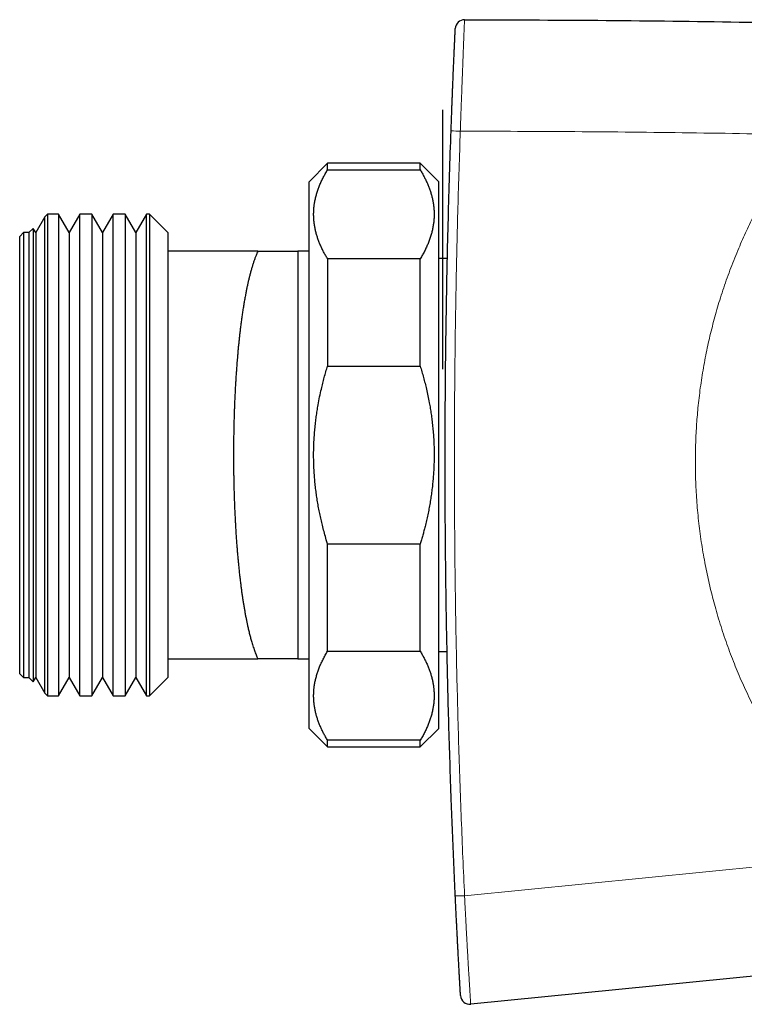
# Model space of a CAD drawing. Header units: millimetres. Extents: x 8 to 732, y 12 to 407.
# Tile 53 of 63: x 598 to 637, y 347 to 401. Entities that reach past the tile are written whole.
import ezdxf

# ---------------------------------------------------------------- set-up
doc = ezdxf.new("R2010")
doc.units = ezdxf.units.MM

msp = doc.modelspace()

# ---------------------------------------------------------------- linework, layer by layer
at = {"color": 7, "linetype": 'Continuous', "lineweight": 30}
for p, q in [((620.625, 387.616), (620.625, 395.642)), ((620.625, 381.642), (620.625, 395.642)), ((614.4, 392.766), (613.4, 391.766)), ((619.4, 392.766), (614.4, 392.766)), ((614.4, 392.407), (614.4, 392.766)), ((620.4, 391.766), (619.4, 392.766)), ((619.4, 392.407), (619.4, 392.766)), ((614.4, 392.407), (619.4, 392.407)), ((613.4, 377.016), (613.4, 391.766)), ((620.4, 377.016), (620.4, 391.766)), ((599.29, 390.016), (599.148, 389.873)), ((599.875, 390.016), (599.29, 390.016)), ((599.29, 390.016), (599.29, 364.016)), ((600.453, 389.016), (599.875, 390.016)), ((599.875, 390.016), (599.875, 364.016)), ((601.03, 390.016), (600.453, 389.016)), ((601.675, 390.016), (601.03, 390.016)), ((601.03, 364.016), (601.03, 390.016)), ((602.253, 389.016), (601.675, 390.016)), ((601.675, 390.016), (601.675, 364.016)), ((602.83, 390.016), (602.253, 389.016)), ((603.475, 390.016), (602.83, 390.016)), ((602.83, 364.016), (602.83, 390.016)), ((604.053, 389.016), (603.475, 390.016)), ((603.475, 390.016), (603.475, 364.016)), ((604.63, 390.016), (604.053, 389.016)), ((604.79, 390.016), (604.63, 390.016)), ((604.63, 364.016), (604.63, 390.016)), ((605.79, 389.016), (604.79, 390.016)), ((604.79, 390.016), (604.79, 364.016)), ((599.148, 389.873), (598.653, 389.016)), ((599.148, 364.159), (599.148, 389.873)), ((597.99, 389.016), (597.79, 388.816)), ((598.29, 389.016), (597.99, 389.016)), ((597.99, 389.016), (597.99, 365.016)), ((598.52, 389.246), (598.29, 389.016)), ((598.29, 389.016), (598.29, 365.016)), ((598.653, 389.016), (598.52, 389.246)), ((598.52, 389.246), (598.52, 364.786)), ((598.653, 389.016), (598.653, 365.016)), ((600.453, 389.016), (600.453, 365.016)), ((602.253, 389.016), (602.253, 365.016)), ((604.053, 389.016), (604.053, 365.016)), ((605.79, 389.016), (605.79, 388.016)), ((597.79, 365.216), (597.79, 388.816)), ((605.79, 388.016), (605.79, 366.016)), ((610.637, 388.016), (605.79, 388.016)), ((612.79, 388.014), (612.789, 388.016)), ((612.79, 388.014), (612.838, 388.015)), ((612.79, 388.014), (612.79, 366.018)), ((612.838, 388.014), (612.79, 388.014)), ((613.4, 388.016), (612.838, 388.016)), ((614.4, 387.605), (614.4, 381.818)), ((619.4, 387.605), (614.4, 387.605)), ((619.4, 381.818), (619.4, 387.605)), ((620.866, 387.616), (620.4, 387.616)), ((614.4, 381.818), (619.4, 381.818)), ((613.4, 362.266), (613.4, 377.016)), ((620.4, 362.266), (620.4, 377.016)), ((614.4, 366.427), (614.4, 372.214)), ((619.4, 372.214), (614.4, 372.214)), ((619.4, 366.427), (619.4, 372.214)), ((614.4, 366.427), (619.4, 366.427)), ((620.4, 366.416), (620.85, 366.416)), ((605.79, 366.016), (605.79, 365.016)), ((605.79, 366.016), (610.637, 366.016)), ((612.789, 366.016), (612.79, 366.018)), ((612.79, 366.018), (612.838, 366.017)), ((612.838, 366.016), (613.4, 366.016)), ((597.79, 365.216), (597.99, 365.016)), ((597.99, 365.016), (598.29, 365.016)), ((598.29, 365.016), (598.52, 364.786)), ((598.52, 364.786), (598.653, 365.016)), ((598.653, 365.016), (599.148, 364.159)), ((599.875, 364.016), (600.453, 365.016)), ((600.453, 365.016), (601.03, 364.016)), ((601.675, 364.016), (602.253, 365.016)), ((602.253, 365.016), (602.83, 364.016)), ((603.475, 364.016), (604.053, 365.016)), ((604.053, 365.016), (604.63, 364.016)), ((604.79, 364.016), (605.79, 365.016)), ((599.148, 364.159), (599.29, 364.016)), ((599.29, 364.016), (599.875, 364.016)), ((601.03, 364.016), (601.675, 364.016)), ((602.83, 364.016), (603.475, 364.016)), ((604.63, 364.016), (604.79, 364.016)), ((613.4, 362.266), (614.4, 361.266)), ((619.4, 361.266), (620.4, 362.266)), ((614.4, 361.266), (614.4, 361.624)), ((619.4, 361.624), (614.4, 361.624)), ((619.4, 361.266), (619.4, 361.624)), ((614.4, 361.266), (619.4, 361.266)), ((656.978, 350.846), (622.123, 347.378))]:
    msp.add_line(p, q, dxfattribs=at)
at = {"color": 252, "linetype": 'Continuous', "lineweight": 0}
msp.add_line((621.793, 353.234), (643.359, 355.386), dxfattribs=at)
at = {"color": 7, "linetype": 'Continuous', "lineweight": 30}
for centre, start, end in [((621.792, 400.009), 89.94, 177.3187), ((622.074, 347.876), 183.3015, 275.6811)]:
    msp.add_arc(centre, 0.5, start, end, dxfattribs=at)
at = {"color": 252, "linetype": 'Continuous', "lineweight": 0}
for centre, radius, start, end in [((623.05, 439.55), 45.082, 267.4752, 268.1108), ((621.418, 358.571), 5.349, 268.6674, 274.0205)]:
    msp.add_arc(centre, radius, start, end, dxfattribs=at)
for points, knots in [([(621.792, 400.509), (621.792, 400.509), (621.792, 400.509), (621.792, 400.507), (621.792, 400.501), (621.791, 400.489), (621.79, 400.47), (621.789, 400.444), (621.788, 400.41), (621.786, 400.368), (621.784, 400.318), (621.781, 400.26), (621.778, 400.197), (621.775, 400.125), (621.772, 400.045), (621.769, 399.962), (621.765, 399.88), (621.762, 399.8), (621.758, 399.715), (621.755, 399.631), (621.752, 399.552), (621.749, 399.472), (621.745, 399.38), (621.741, 399.276), (621.737, 399.166), (621.732, 399.051), (621.728, 398.93), (621.723, 398.813), (621.719, 398.702), (621.715, 398.582), (621.709, 398.445), (621.703, 398.288), (621.697, 398.125), (621.691, 397.956), (621.684, 397.778), (621.677, 397.594), (621.67, 397.405), (621.662, 397.196), (621.653, 396.968), (621.644, 396.709), (621.634, 396.439), (621.623, 396.156), (621.612, 395.853), (621.6, 395.529), (621.588, 395.184), (621.576, 394.839), (621.568, 394.608), (621.564, 394.492), (621.564, 394.492)], [0, 0, 0, 0, 0.000006, 0.025145, 0.050284, 0.078291, 0.106302, 0.134308, 0.162461, 0.19062, 0.21877, 0.244258, 0.269744, 0.294092, 0.318449, 0.342793, 0.360715, 0.378652, 0.396585, 0.414505, 0.427342, 0.440179, 0.456638, 0.473105, 0.489564, 0.506214, 0.522872, 0.539522, 0.552714, 0.565906, 0.584436, 0.602975, 0.621507, 0.640945, 0.660384, 0.680713, 0.701049, 0.72138, 0.747239, 0.773099, 0.802036, 0.830983, 0.859923, 0.894872, 0.929822, 0.964907, 0.999994, 1, 1, 1, 1]), ([(621.564, 394.492), (621.54, 393.805), (621.493, 392.432), (621.432, 390.372), (621.38, 388.311), (621.336, 386.25), (621.3, 384.189), (621.273, 382.127), (621.255, 380.065), (621.245, 378.003), (621.244, 375.94), (621.251, 373.877), (621.267, 371.813), (621.291, 369.749), (621.323, 367.684), (621.365, 365.62), (621.414, 363.555), (621.473, 361.491), (621.54, 359.426), (621.615, 357.362), (621.699, 355.298), (621.761, 353.922), (621.793, 353.234)], [0, 0, 0, 0, 0.049943, 0.099887, 0.14983, 0.199774, 0.249717, 0.299683, 0.349649, 0.399615, 0.449581, 0.499547, 0.549581, 0.599615, 0.649649, 0.699683, 0.749717, 0.799773, 0.84983, 0.899887, 0.949944, 1, 1, 1, 1]), ([(640.109, 394.303), (638.049, 394.34), (633.928, 394.413), (627.746, 394.476), (623.625, 394.487), (621.564, 394.492)], [0, 0, 0, 0, 0.333333, 0.666662, 1, 1, 1, 1]), ([(643.359, 355.386), (643.241, 355.5), (643.005, 355.727), (642.659, 356.075), (642.319, 356.428), (641.984, 356.787), (641.654, 357.153), (641.314, 357.543), (640.963, 357.961), (640.604, 358.405), (640.254, 358.857), (639.912, 359.315), (639.591, 359.763), (639.289, 360.202), (639.005, 360.63), (638.729, 361.062), (638.46, 361.5), (638.19, 361.958), (637.919, 362.438), (637.647, 362.939), (637.386, 363.446), (637.134, 363.958), (636.895, 364.47), (636.667, 364.983), (636.451, 365.495), (636.243, 366.016), (636.043, 366.545), (635.851, 367.083), (635.67, 367.625), (635.5, 368.17), (635.345, 368.7), (635.206, 369.213), (635.08, 369.711), (634.963, 370.21), (634.855, 370.711), (634.751, 371.233), (634.654, 371.775), (634.565, 372.338), (634.486, 372.903), (634.418, 373.469), (634.362, 374.032), (634.317, 374.59), (634.283, 375.145), (634.26, 375.681), (634.247, 376.198), (634.243, 376.696), (634.248, 377.195), (634.261, 377.693), (634.282, 378.193), (634.312, 378.692), (634.351, 379.191), (634.399, 379.706), (634.459, 380.235), (634.53, 380.779), (634.612, 381.322), (634.704, 381.863), (634.804, 382.397), (634.914, 382.924), (635.032, 383.443), (635.159, 383.961), (635.296, 384.477), (635.442, 384.989), (635.601, 385.511), (635.774, 386.043), (635.961, 386.582), (636.158, 387.118), (636.366, 387.651), (636.577, 388.161), (636.789, 388.649), (637.002, 389.116), (637.223, 389.579), (637.452, 390.038), (637.698, 390.51), (637.961, 390.994), (638.244, 391.489), (638.536, 391.979), (638.837, 392.463), (639.145, 392.938), (639.459, 393.402), (639.779, 393.856), (639.999, 394.154), (640.109, 394.303)], [0, 0, 0, 0, 0.011489, 0.022978, 0.034467, 0.045984, 0.057502, 0.069019, 0.082398, 0.095781, 0.109164, 0.122547, 0.135925, 0.147941, 0.15996, 0.171979, 0.183997, 0.196013, 0.209366, 0.222722, 0.23608, 0.249436, 0.262789, 0.275807, 0.288825, 0.301843, 0.315214, 0.32859, 0.341966, 0.355342, 0.368714, 0.380723, 0.392736, 0.404749, 0.416761, 0.428771, 0.442117, 0.455467, 0.468819, 0.482169, 0.495515, 0.508526, 0.521539, 0.53455, 0.546217, 0.557885, 0.569553, 0.58122, 0.59294, 0.604663, 0.616385, 0.628106, 0.640951, 0.6538, 0.66665, 0.679499, 0.692345, 0.704825, 0.717308, 0.729794, 0.74228, 0.754763, 0.767243, 0.780617, 0.793996, 0.807375, 0.820754, 0.834128, 0.84614, 0.858155, 0.870171, 0.882186, 0.894199, 0.907548, 0.920901, 0.934255, 0.947608, 0.960957, 0.973971, 0.986986, 1, 1, 1, 1]), ([(621.793, 353.234), (621.793, 353.234), (621.798, 353.128), (621.808, 352.917), (621.824, 352.599), (621.84, 352.281), (621.855, 351.998), (621.868, 351.752), (621.879, 351.54), (621.89, 351.329), (621.901, 351.119), (621.913, 350.91), (621.925, 350.692), (621.938, 350.466), (621.95, 350.252), (621.961, 350.058), (621.971, 349.884), (621.981, 349.714), (621.991, 349.548), (621.999, 349.4), (622.007, 349.271), (622.014, 349.154), (622.021, 349.036), (622.029, 348.918), (622.036, 348.803), (622.042, 348.693), (622.049, 348.587), (622.055, 348.488), (622.061, 348.398), (622.066, 348.308), (622.072, 348.216), (622.078, 348.122), (622.083, 348.033), (622.088, 347.949), (622.093, 347.873), (622.097, 347.801), (622.101, 347.735), (622.105, 347.675), (622.108, 347.622), (622.111, 347.575), (622.114, 347.533), (622.116, 347.498), (622.118, 347.468), (622.119, 347.438), (622.121, 347.412), (622.122, 347.392), (622.123, 347.38), (622.123, 347.378), (622.123, 347.378), (622.123, 347.378)], [0, 0, 0, 0, 0.000006, 0.032861, 0.065715, 0.098711, 0.131706, 0.153852, 0.176, 0.198144, 0.220438, 0.242736, 0.265028, 0.29061, 0.316189, 0.335973, 0.355784, 0.375598, 0.395399, 0.415176, 0.429631, 0.444086, 0.460296, 0.476512, 0.492721, 0.509187, 0.525661, 0.542127, 0.557098, 0.57207, 0.590814, 0.609559, 0.629802, 0.650062, 0.670326, 0.690574, 0.712336, 0.734099, 0.755998, 0.777903, 0.799804, 0.821881, 0.843961, 0.866038, 0.899435, 0.932833, 0.966413, 0.999994, 1, 1, 1, 1])]:
    msp.add_open_spline(points, degree=3, knots=knots, dxfattribs=at)
at = {"color": 7, "linetype": 'Continuous', "lineweight": 30}
msp.add_open_spline([(621.792, 400.509), (624.188, 400.501), (628.979, 400.486), (636.165, 400.398), (643.351, 400.265), (648.141, 400.132), (650.535, 400.065)], degree=3, dxfattribs=at)
for points, knots in [([(621.064, 394.511), (621.068, 394.619), (621.076, 394.834), (621.088, 395.157), (621.1, 395.481), (621.111, 395.769), (621.12, 396.02), (621.129, 396.236), (621.137, 396.451), (621.146, 396.666), (621.154, 396.879), (621.162, 397.072), (621.169, 397.243), (621.176, 397.404), (621.183, 397.573), (621.19, 397.75), (621.197, 397.913), (621.204, 398.062), (621.21, 398.198), (621.215, 398.331), (621.221, 398.459), (621.226, 398.584), (621.232, 398.704), (621.237, 398.819), (621.242, 398.929), (621.246, 399.033), (621.251, 399.131), (621.255, 399.223), (621.259, 399.307), (621.263, 399.392), (621.266, 399.479), (621.27, 399.564), (621.274, 399.633), (621.276, 399.691), (621.279, 399.742), (621.281, 399.792), (621.283, 399.839), (621.285, 399.879), (621.287, 399.915), (621.288, 399.944), (621.289, 399.974), (621.291, 399.999), (621.291, 400.019), (621.292, 400.03), (621.292, 400.031), (621.292, 400.032)], [0, 0, 0, 0, 0.035509, 0.071017, 0.106697, 0.142375, 0.166344, 0.190315, 0.214282, 0.23844, 0.262605, 0.28676, 0.304296, 0.321831, 0.34304, 0.364257, 0.385463, 0.40296, 0.420463, 0.437958, 0.455551, 0.473144, 0.491022, 0.508923, 0.526824, 0.544703, 0.562899, 0.581096, 0.598577, 0.616059, 0.639614, 0.663185, 0.686746, 0.704568, 0.722391, 0.745238, 0.768093, 0.790942, 0.813988, 0.837038, 0.860085, 0.894964, 0.929844, 0.964922, 1, 1, 1, 1]), ([(621.293, 353.223), (621.267, 353.795), (621.215, 354.94), (621.143, 356.657), (621.073, 358.49), (621.006, 360.437), (620.943, 362.5), (620.889, 364.562), (620.844, 366.625), (620.807, 368.668), (620.779, 370.689), (620.759, 372.689), (620.747, 374.69), (620.743, 376.69), (620.748, 378.75), (620.761, 380.87), (620.784, 383.05), (620.817, 385.229), (620.86, 387.471), (620.915, 389.776), (620.983, 392.144), (621.037, 393.722), (621.064, 394.511)], [0, 0, 0, 0, 0.041624, 0.083247, 0.124871, 0.174837, 0.224803, 0.274769, 0.324735, 0.374701, 0.423137, 0.471573, 0.52001, 0.568447, 0.616882, 0.669649, 0.722415, 0.775182, 0.827948, 0.885299, 0.942649, 1, 1, 1, 1]), ([(614.4, 387.605), (614.364, 387.667), (614.29, 387.789), (614.189, 387.975), (614.096, 388.162), (614.01, 388.35), (613.933, 388.539), (613.865, 388.729), (613.806, 388.919), (613.755, 389.111), (613.714, 389.306), (613.682, 389.505), (613.661, 389.703), (613.65, 389.905), (613.65, 390.111), (613.662, 390.32), (613.685, 390.528), (613.719, 390.737), (613.766, 390.945), (613.823, 391.152), (613.89, 391.358), (613.969, 391.565), (614.06, 391.775), (614.163, 391.987), (614.276, 392.198), (614.359, 392.338), (614.4, 392.407)], [0, 0, 0, 0, 0.0394379, 0.0788842, 0.1183294, 0.1577658, 0.1973904, 0.2370148, 0.2762981, 0.3155813, 0.3563484, 0.3971294, 0.4379098, 0.4786762, 0.5214545, 0.5642491, 0.6070442, 0.649823, 0.6929333, 0.7360439, 0.7784893, 0.8209349, 0.8656935, 0.9104653, 0.9552389, 1, 1, 1, 1]), ([(619.4, 392.407), (619.437, 392.346), (619.51, 392.223), (619.611, 392.037), (619.705, 391.851), (619.79, 391.663), (619.867, 391.474), (619.936, 391.284), (619.995, 391.094), (620.045, 390.902), (620.087, 390.706), (620.118, 390.508), (620.14, 390.309), (620.151, 390.107), (620.151, 389.902), (620.139, 389.693), (620.116, 389.484), (620.081, 389.276), (620.035, 389.067), (619.977, 388.858), (619.908, 388.648), (619.828, 388.438), (619.736, 388.228), (619.634, 388.019), (619.523, 387.811), (619.441, 387.674), (619.4, 387.605)], [0, 0, 0, 0, 0.039438, 0.078884, 0.118329, 0.157766, 0.19739, 0.237015, 0.276298, 0.315581, 0.356348, 0.397129, 0.43791, 0.478676, 0.521422, 0.564176, 0.606922, 0.64996, 0.693005, 0.736044, 0.779913, 0.82379, 0.86766, 0.911771, 0.955888, 1, 1, 1, 1]), ([(610.637, 388.016), (610.621, 387.979), (610.588, 387.905), (610.537, 387.779), (610.483, 387.636), (610.426, 387.474), (610.37, 387.304), (610.316, 387.126), (610.262, 386.939), (610.213, 386.754), (610.167, 386.573), (610.125, 386.396), (610.084, 386.213), (610.043, 386.022), (610.003, 385.825), (609.962, 385.608), (609.92, 385.375), (609.877, 385.127), (609.837, 384.878), (609.799, 384.622), (609.762, 384.36), (609.726, 384.092), (609.694, 383.833), (609.664, 383.583), (609.637, 383.343), (609.611, 383.098), (609.586, 382.848), (609.562, 382.592), (609.538, 382.314), (609.514, 382.033), (609.493, 381.749), (609.474, 381.482), (609.456, 381.213), (609.439, 380.945), (609.424, 380.678), (609.41, 380.415), (609.397, 380.147), (609.385, 379.877), (609.374, 379.604), (609.364, 379.327), (609.355, 379.046), (609.348, 378.763), (609.341, 378.458), (609.335, 378.152), (609.331, 377.846), (609.328, 377.559), (609.326, 377.272), (609.326, 376.99), (609.327, 376.711), (609.328, 376.438), (609.331, 376.163), (609.335, 375.887), (609.34, 375.61), (609.346, 375.333), (609.353, 375.054), (609.362, 374.774), (609.372, 374.475), (609.384, 374.178), (609.397, 373.882), (609.41, 373.607), (609.425, 373.333), (609.44, 373.066), (609.456, 372.806), (609.473, 372.551), (609.491, 372.298), (609.511, 372.046), (609.531, 371.796), (609.553, 371.546), (609.575, 371.298), (609.599, 371.051), (609.626, 370.79), (609.654, 370.532), (609.684, 370.278), (609.713, 370.043), (609.743, 369.812), (609.773, 369.588), (609.804, 369.372), (609.836, 369.164), (609.869, 368.959), (609.902, 368.757), (609.937, 368.558), (609.973, 368.363), (610.01, 368.171), (610.049, 367.982), (610.091, 367.786), (610.139, 367.575), (610.193, 367.352), (610.251, 367.132), (610.304, 366.944), (610.352, 366.786), (610.394, 366.655), (610.436, 366.528), (610.479, 366.406), (610.524, 366.288), (610.565, 366.184), (610.602, 366.094), (610.626, 366.042), (610.637, 366.016)], [0, 0, 0, 0, 0.009884, 0.019768, 0.03197, 0.044196, 0.056422, 0.068684, 0.080949, 0.093211, 0.103589, 0.113968, 0.124346, 0.134956, 0.145569, 0.156179, 0.169085, 0.181068, 0.193075, 0.205082, 0.217124, 0.229169, 0.241211, 0.251401, 0.261594, 0.271784, 0.282202, 0.292622, 0.303041, 0.315711, 0.326059, 0.33641, 0.346761, 0.357108, 0.366986, 0.376866, 0.386744, 0.396778, 0.406814, 0.416848, 0.427104, 0.437361, 0.447617, 0.460089, 0.470339, 0.480592, 0.490844, 0.501094, 0.510879, 0.520665, 0.530449, 0.540386, 0.550324, 0.560261, 0.570415, 0.580569, 0.590723, 0.603068, 0.613295, 0.623525, 0.633756, 0.643983, 0.653746, 0.66351, 0.673272, 0.683185, 0.693099, 0.703011, 0.713137, 0.723264, 0.733389, 0.745698, 0.75598, 0.766264, 0.776549, 0.786831, 0.796645, 0.806461, 0.816275, 0.826238, 0.836202, 0.846165, 0.85634, 0.866516, 0.87669, 0.889056, 0.902777, 0.916532, 0.930287, 0.939532, 0.948777, 0.958022, 0.967342, 0.976663, 0.985983, 0.992992, 1, 1, 1, 1]), ([(610.637, 388.016), (610.711, 388.016), (610.859, 388.016), (611.072, 388.016), (611.261, 388.016), (611.426, 388.016), (611.569, 388.016), (611.707, 388.016), (611.839, 388.016), (611.965, 388.016), (612.084, 388.016), (612.195, 388.016), (612.295, 388.016), (612.384, 388.016), (612.462, 388.016), (612.533, 388.016), (612.596, 388.016), (612.651, 388.016), (612.697, 388.016), (612.734, 388.016), (612.762, 388.016), (612.782, 388.016), (612.787, 388.016), (612.789, 388.016)], [0, 0, 0, 0, 0.063168, 0.126339, 0.189506, 0.236932, 0.284357, 0.3317, 0.379043, 0.42684, 0.474643, 0.522444, 0.570239, 0.612998, 0.655767, 0.69854, 0.741306, 0.784062, 0.82724, 0.870434, 0.913632, 0.956823, 1, 1, 1, 1]), ([(614.4, 372.214), (614.377, 372.291), (614.319, 372.483), (614.232, 372.794), (614.144, 373.132), (614.065, 373.459), (613.995, 373.775), (613.931, 374.093), (613.874, 374.412), (613.822, 374.734), (613.777, 375.057), (613.738, 375.381), (613.706, 375.707), (613.68, 376.049), (613.661, 376.409), (613.651, 376.764), (613.649, 377.099), (613.654, 377.413), (613.666, 377.738), (613.686, 378.074), (613.715, 378.421), (613.75, 378.758), (613.791, 379.085), (613.838, 379.403), (613.897, 379.758), (613.972, 380.15), (614.057, 380.541), (614.142, 380.891), (614.222, 381.201), (614.308, 381.511), (614.37, 381.716), (614.4, 381.818)], [0, 0, 0, 0, 0.0247436, 0.0618956, 0.0990474, 0.1321983, 0.1653519, 0.1985025, 0.2318686, 0.265238, 0.2986039, 0.3321318, 0.3656633, 0.399191, 0.437744, 0.476297, 0.5084907, 0.540688, 0.5728817, 0.6085313, 0.6441857, 0.6798356, 0.7127173, 0.7456024, 0.7784843, 0.8234561, 0.8684281, 0.901301, 0.9341942, 0.9670876, 1, 1, 1, 1]), ([(619.4, 381.818), (619.431, 381.716), (619.492, 381.511), (619.578, 381.202), (619.659, 380.891), (619.738, 380.561), (619.815, 380.211), (619.884, 379.862), (619.942, 379.532), (619.99, 379.221), (620.034, 378.899), (620.072, 378.564), (620.104, 378.218), (620.127, 377.88), (620.142, 377.55), (620.15, 377.23), (620.151, 376.918), (620.146, 376.617), (620.135, 376.325), (620.119, 376.023), (620.095, 375.712), (620.064, 375.392), (620.026, 375.071), (619.981, 374.751), (619.93, 374.432), (619.873, 374.113), (619.809, 373.794), (619.739, 373.476), (619.67, 373.185), (619.602, 372.922), (619.538, 372.685), (619.471, 372.449), (619.424, 372.292), (619.4, 372.214)], [0, 0, 0, 0, 0.032874, 0.065767, 0.098659, 0.131572, 0.17016, 0.208748, 0.24096, 0.273175, 0.305386, 0.341043, 0.376704, 0.41236, 0.445226, 0.478095, 0.510961, 0.54091, 0.570861, 0.600809, 0.633796, 0.666787, 0.699774, 0.732928, 0.766085, 0.799239, 0.832624, 0.866012, 0.899397, 0.92453, 0.949662, 0.974831, 1, 1, 1, 1]), ([(614.4, 361.624), (614.364, 361.686), (614.29, 361.809), (614.189, 361.994), (614.096, 362.181), (614.01, 362.369), (613.933, 362.558), (613.865, 362.748), (613.806, 362.938), (613.755, 363.13), (613.714, 363.326), (613.682, 363.524), (613.661, 363.723), (613.65, 363.925), (613.65, 364.13), (613.662, 364.339), (613.685, 364.547), (613.719, 364.756), (613.766, 364.964), (613.823, 365.172), (613.89, 365.377), (613.969, 365.584), (614.06, 365.794), (614.163, 366.006), (614.276, 366.217), (614.359, 366.357), (614.4, 366.427)], [0, 0, 0, 0, 0.039438, 0.078884, 0.118329, 0.157766, 0.19739, 0.237015, 0.276298, 0.315581, 0.356348, 0.397129, 0.43791, 0.478676, 0.521454, 0.564249, 0.607044, 0.649823, 0.692933, 0.736044, 0.778489, 0.820935, 0.865693, 0.910465, 0.955239, 1, 1, 1, 1]), ([(619.4, 366.427), (619.437, 366.365), (619.51, 366.242), (619.611, 366.057), (619.705, 365.87), (619.79, 365.682), (619.867, 365.493), (619.936, 365.303), (619.995, 365.113), (620.045, 364.921), (620.087, 364.725), (620.118, 364.527), (620.14, 364.328), (620.151, 364.126), (620.151, 363.921), (620.139, 363.712), (620.116, 363.504), (620.081, 363.295), (620.035, 363.087), (619.978, 362.879), (619.91, 362.674), (619.832, 362.467), (619.741, 362.257), (619.638, 362.045), (619.525, 361.834), (619.442, 361.694), (619.4, 361.624)], [0, 0, 0, 0, 0.039438, 0.078884, 0.118329, 0.157766, 0.19739, 0.237015, 0.276298, 0.315581, 0.356348, 0.397129, 0.43791, 0.478676, 0.521454, 0.564249, 0.607044, 0.649823, 0.692933, 0.736044, 0.778489, 0.820935, 0.865693, 0.910465, 0.955239, 1, 1, 1, 1]), ([(612.789, 366.016), (612.787, 366.016), (612.782, 366.016), (612.763, 366.016), (612.735, 366.016), (612.699, 366.016), (612.653, 366.016), (612.598, 366.016), (612.535, 366.016), (612.464, 366.016), (612.385, 366.016), (612.296, 366.016), (612.197, 366.016), (612.086, 366.016), (611.968, 366.016), (611.843, 366.016), (611.712, 366.016), (611.574, 366.016), (611.432, 366.016), (611.267, 366.016), (611.077, 366.016), (610.862, 366.016), (610.712, 366.016), (610.637, 366.016)], [0, 0, 0, 0, 0.042738, 0.08549, 0.128248, 0.171002, 0.213741, 0.256936, 0.300142, 0.343354, 0.386563, 0.429761, 0.477084, 0.524413, 0.571743, 0.619068, 0.666509, 0.71395, 0.761134, 0.808318, 0.872211, 0.936106, 1, 1, 1, 1]), ([(621.575, 347.847), (621.574, 347.847), (621.574, 347.849), (621.574, 347.859), (621.573, 347.877), (621.571, 347.902), (621.57, 347.933), (621.567, 347.969), (621.565, 348.012), (621.562, 348.064), (621.559, 348.124), (621.555, 348.193), (621.55, 348.269), (621.546, 348.35), (621.541, 348.432), (621.536, 348.514), (621.532, 348.602), (621.526, 348.696), (621.521, 348.793), (621.515, 348.893), (621.509, 348.999), (621.503, 349.113), (621.496, 349.234), (621.489, 349.362), (621.482, 349.496), (621.475, 349.633), (621.467, 349.771), (621.46, 349.911), (621.452, 350.055), (621.443, 350.219), (621.434, 350.404), (621.423, 350.611), (621.412, 350.827), (621.4, 351.052), (621.388, 351.286), (621.376, 351.522), (621.364, 351.76), (621.351, 352.02), (621.337, 352.303), (621.323, 352.609), (621.308, 352.916), (621.298, 353.12), (621.293, 353.223)], [0, 0, 0, 0, 0.033916, 0.067843, 0.101765, 0.135675, 0.163242, 0.190835, 0.218428, 0.246004, 0.273559, 0.299564, 0.32558, 0.35158, 0.371561, 0.391562, 0.41156, 0.431535, 0.449745, 0.467975, 0.486204, 0.504412, 0.523343, 0.542297, 0.561254, 0.580187, 0.598322, 0.616472, 0.634625, 0.652764, 0.677507, 0.702264, 0.727012, 0.754016, 0.781041, 0.808081, 0.835121, 0.862137, 0.896594, 0.931063, 0.965537, 1, 1, 1, 1])]:
    msp.add_open_spline(points, degree=3, knots=knots, dxfattribs=at)

doc.saveas('drawing.dxf')
